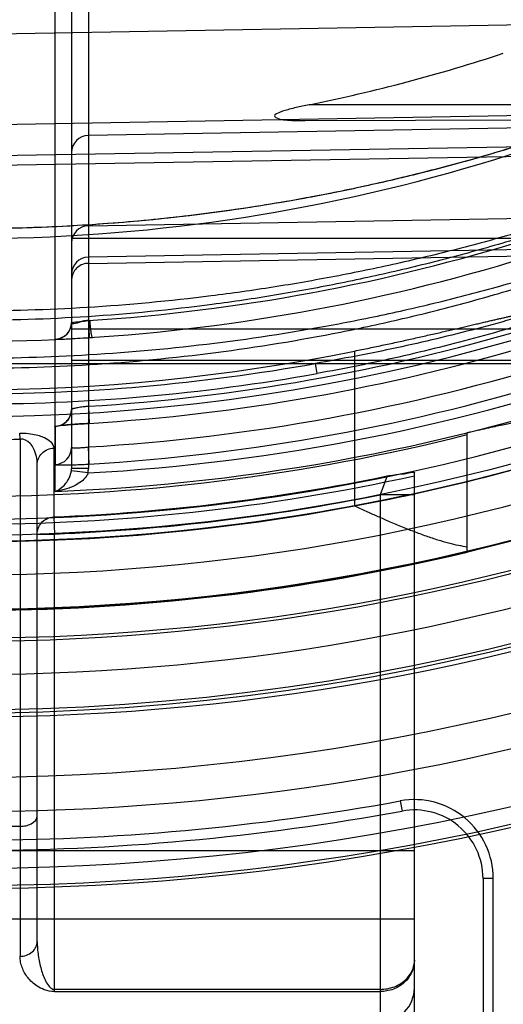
# Model space of a CAD drawing. Header units: millimetres. Extents: x 0 to 297, y 0 to 210.
# Tile 23 of 256: x 141.287 to 141.414, y 90.17 to 90.428. Entities that reach past the tile are written whole.
import ezdxf

# ---------------------------------------------------------------- set-up
doc = ezdxf.new("R2010")
doc.units = ezdxf.units.MM
doc.header["$LTSCALE"] = 16.335
doc.layers.get('0').update_dxf_attribs({"linetype": 'CONTINUOUS'})
for name, color, linetype in [('01_GLOBAL', 7, 'CONTINUOUS'), ('INTFCLR_1', 7, 'CONTINUOUS'), ('INTFCLR_144815', 7, 'CONTINUOUS')]:
    doc.layers.add(name, color=color, linetype=linetype)

msp = doc.modelspace()

# ---------------------------------------------------------------- linework, layer by layer
at = {"color": 7, "linetype": 'Continuous'}
msp.add_circle((142.5788034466, 92.2083412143), 3.42, dxfattribs=at)
at = {"color": 9, "linetype": 'Continuous'}
msp.add_arc((142.5788034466, 92.2083412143), 3.3761688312, 182.9674534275, 267.0325465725, dxfattribs=at)
at = {"layer": '01_GLOBAL', "color": 7, "linetype": 'Continuous'}
msp.add_circle((142.5788034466, 92.2083412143), 3.465, dxfattribs=at)
at = {"layer": 'INTFCLR_1', "color": 9, "linetype": 'Continuous'}
for p, q in [((141.3049732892, 90.47766563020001), (141.3049732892, 90.3103930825)), ((141.300551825, 90.4731663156), (141.300551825, 90.3103930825)), ((141.2962393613, 90.3043379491), (141.2962393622, 90.44626296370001)), ((141.4979246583, 90.4281420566), (141.273551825, 90.4242256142)), ((141.273551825, 90.40049527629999), (141.5041320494, 90.4045171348)), ((141.5140444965, 90.4058395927), (141.3629629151, 90.4058395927)), ((141.5045281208, 90.4012532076), (141.3049732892, 90.3977699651)), ((141.3618742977, 90.4016478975), (141.5072684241, 90.4021554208)), ((141.5062536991, 90.3963016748), (141.273551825, 90.3922428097)), ((141.273551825, 90.38987204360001), (141.5103153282, 90.39388320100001)), ((141.3049732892, 90.37405891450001), (141.5105766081, 90.37764511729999)), ((141.4206987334, 90.3706927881), (141.300551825, 90.3706927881)), ((141.5126472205, 90.36942876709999), (141.3049732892, 90.36580644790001)), ((141.3049732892, 90.3641945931), (141.5166176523, 90.3677801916)), ((141.300551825, 90.347001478), (141.4197476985, 90.347001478)), ((141.300551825, 90.3387490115), (141.4298201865, 90.3387490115)), ((141.264551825, 90.3379138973), (141.4500484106, 90.3379138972)), ((141.3649981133, 90.3352795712), (141.3645680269, 90.3379138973)), ((141.3049732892, 90.32668671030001), (141.3051687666, 90.3221983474)), ((141.2962483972, 90.3213866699), (141.296244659, 90.3113994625)), ((141.287051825, 90.3180925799), (141.2869411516, 90.3196065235)), ((141.287051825, 90.3180925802), (141.2870518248, 90.1823241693)), ((141.2958673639, 90.3157146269), (141.2958673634, 90.29763733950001)), ((141.3051632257, 90.31151280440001), (141.3049732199, 90.31600197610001)), ((141.291551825, 90.1862496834), (141.291551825, 90.31138011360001)), ((141.3049732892, 90.3103930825), (141.300551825, 90.3103930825)), ((141.3048944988, 90.3091832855), (141.3005124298, 90.3097667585)), ((141.3833673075, 90.3084007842), (141.381551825, 90.3034505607)), ((141.390551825, 90.1650895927), (141.390551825, 90.3091652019)), ((141.381551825, 90.3034505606), (141.381551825, 90.1590895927)), ((141.390551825, 90.3034505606), (141.381551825, 90.3034505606)), ((141.2958673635, 90.29763733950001), (141.296051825, 90.29315339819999)), ((141.291551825, 90.29315339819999), (141.296051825, 90.29315339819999)), ((141.296051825, 90.1730662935), (141.296051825, 90.29315339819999)), ((141.287051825, 90.21643761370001), (141.273551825, 90.21643761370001)), ((141.273551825, 90.2100895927), (141.390551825, 90.2100895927)), ((141.390551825, 90.1920895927), (141.273551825, 90.1920895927)), ((141.381551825, 90.17365716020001), (141.296051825, 90.17365716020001)), ((141.296051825, 90.1730662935), (141.381551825, 90.1730662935))]:
    msp.add_line(p, q, dxfattribs=at)
at = {"layer": 'INTFCLR_1', "color": 7, "linetype": 'Continuous'}
for p, q in [((141.300551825, 90.34870764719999), (141.3054067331, 90.34924681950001)), ((141.3049732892, 90.349192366), (141.3051814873, 90.34470151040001)), ((141.2961046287, 90.3442065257), (141.3051814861, 90.34470151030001)), ((141.2961046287, 90.3442065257), (141.3051814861, 90.34470151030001)), ((141.2974676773, 90.3045381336), (141.2962393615, 90.3043379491))]:
    msp.add_line(p, q, dxfattribs=at)
at = {"layer": 'INTFCLR_1', "color": 6, "linetype": 'Continuous'}
for centre, radius, start, end in [((141.273551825, 90.84008959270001), 0.5431065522, 270, 90.00000002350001), ((141.273551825, 90.84008959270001), 0.5161422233, 270, 90.00000002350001), ((141.2749972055, 90.8404008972), 0.4433751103, 281.4434224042, 288.2548136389), ((141.2739012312, 90.84009372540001), 0.5295041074, 273.3847160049, 287.2678979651), ((141.273551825, 90.84008959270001), 0.5443766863, 270, 282.4111497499), ((141.2735518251, 90.8400895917), 0.5429110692, 272.3557200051, 281.669826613)]:
    msp.add_arc(centre, radius, start, end, dxfattribs=at)
at = {"layer": 'INTFCLR_1', "color": 9, "linetype": 'Continuous'}
for centre, radius, start, end in [((141.273551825, 90.84008959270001), 0.4693968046, 269.9999999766, 303.1824438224), ((141.273551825, 90.84008959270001), 0.4963968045, 269.9999999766, 298.0879374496), ((141.305051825, 90.39327065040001), 0.0045, 91.00000022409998, 179.999999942), ((141.3050500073, 90.36956119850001), 0.0044982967, 90.97720741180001, 179.9785806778), ((141.2736296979, 90.8400931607), 0.4919004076, 273.6533268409, 287.3964293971), ((141.3050500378, 90.3613087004), 0.0044982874, 90.9775889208, 179.9781790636), ((141.296051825, 90.34870764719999), 0.0045, 272.6216982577, 359.9999999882), ((141.2732867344, 90.84009317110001), 0.514383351, 273.531716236, 286.5427789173), ((141.2732087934, 90.8400898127), 0.5188766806, 273.5313428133, 286.5425042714), ((141.2739863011, 90.8400578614), 0.5249714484, 273.3839117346, 287.2680685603), ((141.274791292, 90.83993628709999), 0.5099866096, 269.8607487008, 280.1390360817), ((141.2752615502, 90.8399374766), 0.5315807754, 273.1956074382, 289.1963105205), ((141.2747491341, 90.839950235), 0.5126766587, 269.8661908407, 280.1388879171), ((141.2751967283, 90.83993575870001), 0.5360110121, 272.2498865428, 289.1963144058), ((141.2735531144, 90.7163049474), 0.3984410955, 269.9998145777, 271.9414844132), ((141.2960536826, 90.3158936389), 0.0044981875, 272.43327408, 359.9796995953), ((141.2955534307, 90.3103930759), 0.0049983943, 352.8016912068, 7.60508e-05), ((141.2956398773, 90.3103934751), 0.0093334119, 352.5499207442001, 359.9975900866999), ((141.273551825, 90.84008959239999), 0.5488765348, 269.9999999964, 282.3077587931), ((141.273551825, 90.84008959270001), 0.5473988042, 272.355720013, 281.3789241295), ((141.381551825, 90.1740895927), 0.009000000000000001, 269.9999999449, 360)]:
    msp.add_arc(centre, radius, start, end, dxfattribs=at)
at = {"layer": 'INTFCLR_1', "color": 7, "linetype": 'Continuous'}
for centre, radius, start, end in [((141.2890196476, 90.4743088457), 0.1261295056, 275.245950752, 277.2665899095), ((141.2727326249, 90.8558037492), 0.5121320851, 272.6328363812, 273.7307829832), ((141.2960537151, 90.32588074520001), 0.0044981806, 272.4804859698, 359.9789248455)]:
    msp.add_arc(centre, radius, start, end, dxfattribs=at)
at = {"layer": 'INTFCLR_1', "color": 9, "linetype": 'Continuous'}
for points, knots in [([(141.4979246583, 90.4281420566), (141.4975839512, 90.4279634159), (141.4968323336, 90.4275704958), (141.4955367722, 90.42689765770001), (141.4939209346, 90.4260654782), (141.4919580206, 90.42506519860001), (141.4888156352, 90.4234838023), (141.4853748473, 90.42179000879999), (141.4816812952, 90.4200149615), (141.4776137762, 90.4180944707), (141.4733915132, 90.4161567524), (141.46903869, 90.4142175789), (141.4645094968, 90.4122414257), (141.4563523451, 90.408796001), (141.4443839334, 90.4040755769), (141.4321227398, 90.39969417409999), (141.4220853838, 90.3963843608), (141.4118819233, 90.39320678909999), (141.3989800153, 90.3895401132), (141.3833327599, 90.3856521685), (141.3623411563, 90.3811731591), (141.3359251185, 90.3768953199), (141.3045305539, 90.37390872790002), (141.2837085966, 90.3732625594), (141.2735518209, 90.3732631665)], [0, 0, 0, 0, 0.0049484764, 0.0109096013, 0.0187784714, 0.0283278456, 0.0392482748, 0.0640294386, 0.0776580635, 0.09196065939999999, 0.1218892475, 0.1374137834, 0.1532564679, 0.1854526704, 0.2513126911, 0.3187201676, 0.3529062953, 0.3872583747, 0.456181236, 0.5254040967, 0.5946131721, 0.7322373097, 0.8693511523, 1, 1, 1, 1]), ([(141.5053531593, 90.4048333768), (141.5053261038, 90.4049382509), (141.5047232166, 90.40474132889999), (141.5040628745, 90.4045424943), (141.5026381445, 90.4039435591), (141.5012968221, 90.40336228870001), (141.4999942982, 90.4027812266), (141.4984799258, 90.40209926), (141.4954752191, 90.4007316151), (141.4908007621, 90.39859416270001), (141.4858384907, 90.39635606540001), (141.4815838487, 90.39447011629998), (141.4770714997, 90.3924969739), (141.4724512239, 90.3905227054), (141.4677360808, 90.3885599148), (141.4604375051, 90.3855776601), (141.449262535, 90.3812334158), (141.4340337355, 90.3758232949), (141.4210574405, 90.37165928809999), (141.4105126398, 90.3685505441), (141.3998645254, 90.3655966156), (141.3891338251, 90.36289906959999), (141.3783290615, 90.36046388), (141.3674828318, 90.3582067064), (141.3538876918, 90.3557277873), (141.3321126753, 90.3524999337), (141.3053368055, 90.3498841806), (141.2839580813, 90.34919202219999), (141.2735518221, 90.3491851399)], [0, 0, 0, 0, 0.0013514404, 0.0051117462, 0.0111694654, 0.0192133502, 0.0238581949, 0.028879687, 0.0399624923, 0.0650326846, 0.09302694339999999, 0.1078824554, 0.1231033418, 0.1544783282, 0.1705742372, 0.186831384, 0.2528572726, 0.3201560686, 0.3884586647, 0.4228741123, 0.4573253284, 0.52633651, 0.5609061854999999, 0.5955214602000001, 0.6645675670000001, 0.733304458, 0.8701529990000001, 1, 1, 1, 1]), ([(141.5040237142, 90.40455694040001), (141.5035395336, 90.40454841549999), (141.5021423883, 90.40390005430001), (141.5000610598, 90.4031256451), (141.4976312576, 90.4020597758), (141.494306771, 90.40062125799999), (141.4896562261, 90.39858321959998), (141.484721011, 90.39645652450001), (141.4804895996, 90.39466299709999), (141.4760013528, 90.39278668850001), (141.4714061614, 90.3909095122), (141.4667171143, 90.38904360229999), (141.4594561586, 90.386207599), (141.4483388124, 90.382077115), (141.4331933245, 90.37693608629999), (141.4202907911, 90.3729810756), (141.4098058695, 90.3700288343), (141.3992144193, 90.3672229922), (141.3885428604, 90.3646618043), (141.3777992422, 90.3623504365), (141.3670112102, 90.360207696), (141.3534895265, 90.3578551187), (141.3318311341, 90.3547924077), (141.3051875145, 90.3523107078), (141.2839161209, 90.3516545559), (141.2735518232, 90.35164818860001)], [0, 0, 0, 0, 0.006095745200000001, 0.0187161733, 0.0283459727, 0.039384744, 0.0643536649, 0.09223808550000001, 0.1070379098, 0.1222039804, 0.1534738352, 0.1695201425, 0.1857302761, 0.2515978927, 0.31878918, 0.3870365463, 0.4214437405, 0.4558992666, 0.5249549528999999, 0.5595635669, 0.5942281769, 0.6634010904, 0.7322967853, 0.8695355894, 1, 1, 1, 1]), ([(141.4413394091, 90.40303320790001), (141.438034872, 90.4018026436), (141.4330328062, 90.4000277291), (141.42630253, 90.3977752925), (141.4160662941, 90.3944412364), (141.4039755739, 90.39088078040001), (141.3899957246, 90.3873006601), (141.3759242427, 90.38398778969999), (141.3582333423, 90.3804813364), (141.3369017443, 90.3772164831), (141.3155021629, 90.3749046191), (141.2943774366, 90.37355297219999), (141.2803821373, 90.3732692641), (141.2735518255, 90.3732631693)], [0, 0, 0, 0, 0.0617613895, 0.09294716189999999, 0.1243056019, 0.2503181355, 0.3136033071, 0.3770490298, 0.5034991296, 0.6293644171, 0.7549040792, 0.8803678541, 1, 1, 1, 1]), ([(141.2735518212, 90.3366440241), (141.2841427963, 90.33663695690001), (141.3058222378, 90.3373070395), (141.3384394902, 90.34043520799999), (141.3657997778, 90.3449116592), (141.3874863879, 90.3495939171), (141.4009698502, 90.3529885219), (141.4117015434, 90.3559867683), (141.4223540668, 90.3591629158), (141.4354751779, 90.3634500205), (141.4508885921, 90.36909062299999), (141.4621994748, 90.37369057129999), (141.4695860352, 90.3768936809), (141.4743608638, 90.37901664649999), (141.480138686, 90.38168122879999), (141.4857496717, 90.38439755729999), (141.4900495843, 90.38655840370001), (141.4940026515, 90.38859562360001), (141.4976969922, 90.3905710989), (141.5010731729, 90.3924591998), (141.5031913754, 90.39368641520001), (141.504743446, 90.3946195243), (141.5057605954, 90.3952703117), (141.5065122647, 90.39575150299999), (141.5069707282, 90.3961507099), (141.5074982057, 90.3964842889), (141.5074653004, 90.3966128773)], [0, 0, 0, 0, 0.1300529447, 0.2661331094, 0.4020882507, 0.4702130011, 0.538530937, 0.5727884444, 0.6070345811, 0.6750243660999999, 0.7422549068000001, 0.8085418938, 0.8249270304, 0.8411191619, 0.8727082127, 0.9030530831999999, 0.9176638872, 0.9318010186, 0.9576603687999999, 0.9691085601, 0.9792872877, 0.9877519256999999, 0.9912650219, 0.9942421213, 0.9983701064, 1, 1, 1, 1]), ([(141.2735518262, 90.339313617), (141.2841012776, 90.3393060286), (141.3056746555, 90.3399398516), (141.3381264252, 90.3429052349), (141.3653422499, 90.3471511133), (141.386917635, 90.3515961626), (141.4003306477, 90.3548196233), (141.4110066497, 90.3576676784), (141.4215996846, 90.3606840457), (141.4346470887, 90.36475619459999), (141.44997719, 90.3701169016), (141.4612313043, 90.3744917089), (141.468581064, 90.3775389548), (141.4733294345, 90.37955764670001), (141.4790751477, 90.382091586), (141.4846565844, 90.3846759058), (141.4889338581, 90.38673202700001), (141.492864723, 90.3886699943), (141.4965387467, 90.39054966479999), (141.4998971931, 90.39234691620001), (141.5020034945, 90.3935148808), (141.5035474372, 90.3944031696), (141.5045586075, 90.3950228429), (141.505306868, 90.3954806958), (141.5057568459, 90.3958599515), (141.5062871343, 90.3961775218), (141.5062536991, 90.3963016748)], [0, 0, 0, 0, 0.1306792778, 0.2671603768, 0.403412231, 0.4716300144, 0.5399961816, 0.574258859, 0.6084964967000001, 0.6764259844, 0.7435346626, 0.8096342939, 0.8259619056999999, 0.8420925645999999, 0.8735478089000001, 0.9037455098, 0.9182782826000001, 0.9323349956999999, 0.9580326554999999, 0.9694016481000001, 0.9795043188, 0.9878994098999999, 0.9913807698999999, 0.9943285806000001, 0.998407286, 1, 1, 1, 1]), ([(141.5103153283, 90.39388320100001), (141.510317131, 90.39334350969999), (141.5096385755, 90.3920541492), (141.5079897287, 90.39027221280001), (141.5055342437, 90.38818576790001), (141.5024513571, 90.3859442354), (141.4989053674, 90.3836182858), (141.4936312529, 90.3804349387), (141.4880099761, 90.3773626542), (141.482121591, 90.374373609), (141.4759145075, 90.3713745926), (141.4679187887, 90.36776049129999), (141.4580899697, 90.36368367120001), (141.4447235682, 90.35856436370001), (141.4277195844, 90.3528113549), (141.4069746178, 90.3468737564), (141.3859125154, 90.34185716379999), (141.3717075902, 90.339145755), (141.3645680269, 90.3379138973)], [0, 0, 0, 0, 0.0102308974, 0.025819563, 0.0465372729, 0.07094893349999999, 0.09813150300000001, 0.1268757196, 0.1877218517, 0.2195079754, 0.2520561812, 0.3183951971, 0.3858144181, 0.4537427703, 0.5897004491, 0.725948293, 0.8626566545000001, 1, 1, 1, 1]), ([(141.5115099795, 90.3941764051), (141.5115099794, 90.39361172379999), (141.5108402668, 90.3922652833), (141.5091773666, 90.3903837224), (141.506709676, 90.38818839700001), (141.5036088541, 90.38582950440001), (141.5000426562, 90.38338487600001), (141.4947440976, 90.3800372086), (141.4890921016, 90.37680618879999), (141.483169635, 90.37366265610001), (141.4769325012, 90.3705075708), (141.4688950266, 90.3667103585), (141.4590154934, 90.3624175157), (141.4455822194, 90.3570360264), (141.4284939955, 90.3509793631), (141.407637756, 90.3447260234), (141.3864627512, 90.33944515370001), (141.3721802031, 90.3365639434), (141.3649981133, 90.3352795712)], [0, 0, 0, 0, 0.0105762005, 0.0264755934, 0.0474618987, 0.0721050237, 0.09948727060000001, 0.1283920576, 0.1894824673, 0.2213568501, 0.2539711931, 0.3203882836, 0.3878155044, 0.4556932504, 0.5913945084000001, 0.7272133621, 0.8633490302, 1, 1, 1, 1]), ([(141.3049732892, 90.3641945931), (141.304458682, 90.3641858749), (141.3034274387, 90.3639950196), (141.3020738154, 90.3632162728), (141.3009040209, 90.3618548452), (141.300551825, 90.3605745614), (141.300551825, 90.3598276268)], [0, 0, 0, 0, 0.2258174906, 0.4501580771, 0.672280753, 1, 1, 1, 1]), ([(141.2869411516, 90.3196065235), (141.2873384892, 90.3196199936), (141.2884727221, 90.3196208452), (141.2902030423, 90.3194617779), (141.292001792, 90.3190454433), (141.2941024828, 90.31828262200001), (141.2958673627, 90.31693525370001), (141.2958673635, 90.3157146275)], [0, 0, 0, 0, 0.1155395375, 0.3292174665, 0.5049943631, 0.6452648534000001, 1, 1, 1, 1]), ([(141.2915518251, 90.311380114), (141.2915518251, 90.31209699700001), (141.2914062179, 90.3135456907), (141.2907471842, 90.31546416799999), (141.2895409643, 90.3173407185), (141.2879955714, 90.31815838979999), (141.287051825, 90.3180925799)], [0, 0, 0, 0, 0.2431938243, 0.4901265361, 0.6790680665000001, 1, 1, 1, 1]), ([(141.2915518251, 90.311380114), (141.2915518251, 90.3119098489), (141.291767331, 90.3130269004), (141.2927284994, 90.3144731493), (141.2941863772, 90.31544528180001), (141.2953199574, 90.31569297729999), (141.2958673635, 90.3157146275)], [0, 0, 0, 0, 0.2366232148, 0.4941212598, 0.7552921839, 1, 1, 1, 1]), ([(141.300551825, 90.3158920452), (141.3005518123, 90.3158422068), (141.3008033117, 90.3158000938), (141.3013600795, 90.31574457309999), (141.3024433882, 90.3157794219), (141.3037192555, 90.3158669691), (141.3045445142, 90.3159512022), (141.3049732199, 90.31600197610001)], [0, 0, 0, 0, 0.03358947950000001, 0.12139917, 0.4448118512, 0.7090467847, 1, 1, 1, 1]), ([(141.296244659, 90.3113994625), (141.2962446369, 90.3113393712), (141.2965921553, 90.3113467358), (141.2969829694, 90.31127360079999), (141.2978561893, 90.3112785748), (141.2989227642, 90.3112711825), (141.3002659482, 90.31129909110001), (141.301785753, 90.3113458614), (141.3034420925, 90.3114177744), (141.3045819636, 90.31147842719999), (141.3051632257, 90.31151280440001)], [0, 0, 0, 0, 0.0201749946, 0.0770704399, 0.1687722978, 0.2929861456, 0.443710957, 0.6166916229, 0.8045065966, 1, 1, 1, 1]), ([(141.2962393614, 90.3043379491), (141.2967209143, 90.3045211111), (141.2976851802, 90.30505598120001), (141.2988407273, 90.3061276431), (141.299935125, 90.3076664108), (141.300407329, 90.3089354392), (141.3005124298, 90.3097667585)], [0, 0, 0, 0, 0.2147932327, 0.4539785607, 0.6506607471, 1, 1, 1, 1]), ([(141.291551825, 90.29315339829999), (141.291551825, 90.29365087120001), (141.2917337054, 90.29473491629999), (141.29256413, 90.2961488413), (141.2939811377, 90.2972773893), (141.2951888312, 90.2976095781), (141.2958673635, 90.29763733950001)], [0, 0, 0, 0, 0.2184885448, 0.4726637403, 0.7017414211, 1, 1, 1, 1]), ([(141.287051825, 90.21643761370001), (141.2875679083, 90.21643761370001), (141.288573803, 90.21655331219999), (141.2903378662, 90.21711213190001), (141.291551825, 90.21833491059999), (141.291551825, 90.219226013)], [0, 0, 0, 0, 0.2735899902, 0.5276020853, 1, 1, 1, 1]), ([(141.2870518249, 90.1823241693), (141.2876115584, 90.1823241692), (141.2887661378, 90.1825119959), (141.2902853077, 90.1833639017), (141.2913158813, 90.18469620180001), (141.291551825, 90.1857566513), (141.291551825, 90.18624968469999)], [0, 0, 0, 0, 0.2551034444, 0.5222157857, 0.7752956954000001, 1, 1, 1, 1]), ([(141.291551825, 90.18624968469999), (141.291551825, 90.18562215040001), (141.2915996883, 90.1843747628), (141.2917985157, 90.1825258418), (141.2921146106, 90.18071548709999), (141.2925390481, 90.17897258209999), (141.2930898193, 90.17728389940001), (141.2939118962, 90.17539005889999), (141.2950279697, 90.17365716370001), (141.2960518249, 90.17365716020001)], [0, 0, 0, 0, 0.135456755, 0.2691452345, 0.4012346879, 0.5314616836, 0.6574988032, 0.77899521, 1, 1, 1, 1]), ([(141.296051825, 90.1730662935), (141.295142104, 90.1730645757), (141.2935412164, 90.17338725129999), (141.291604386, 90.1743938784), (141.2901818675, 90.17550464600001), (141.289065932, 90.17670147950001), (141.2881924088, 90.17798762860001), (141.2875496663, 90.17935876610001), (141.2871418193, 90.1808118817), (141.2870576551, 90.18181713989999), (141.2870518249, 90.1823241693)], [0, 0, 0, 0, 0.1926898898, 0.3367245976, 0.4596332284, 0.5731735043, 0.6820118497, 0.7876036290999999, 0.8925981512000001, 1, 1, 1, 1]), ([(141.390551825, 90.18131527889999), (141.390551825, 90.179715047), (141.3897959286, 90.177488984), (141.3879682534, 90.1754564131), (141.3865966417, 90.1744191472), (141.3845047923, 90.17338914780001), (141.3827269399, 90.1730663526), (141.3815518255, 90.1730663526)], [0, 0, 0, 0, 0.3570122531, 0.4818886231, 0.6084067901, 0.7378316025, 1, 1, 1, 1]), ([(141.381551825, 90.17365716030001), (141.3821918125, 90.17365716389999), (141.3834664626, 90.17377354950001), (141.3852956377, 90.1742906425), (141.3869578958, 90.17512707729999), (141.3883794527, 90.1762468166), (141.3894935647, 90.1776013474), (141.3903267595, 90.1792896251), (141.390551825, 90.18058813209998), (141.390551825, 90.18131527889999)], [0, 0, 0, 0, 0.1469100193, 0.2918792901, 0.4339298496, 0.5713149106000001, 0.7043475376, 0.8330824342, 1, 1, 1, 1])]:
    msp.add_open_spline(points, degree=3, knots=knots, dxfattribs=at)
at = {"layer": 'INTFCLR_1', "color": 6, "linetype": 'Continuous'}
for points, knots in [([(141.3629629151, 90.4058395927), (141.3623456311, 90.4057146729), (141.3612004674, 90.4054754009), (141.3594429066, 90.40507737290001), (141.357830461, 90.40467453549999), (141.3562335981, 90.40421267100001), (141.3550523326, 90.4037899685), (141.3531245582, 90.40294072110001), (141.355173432, 90.40193086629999), (141.3564961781, 90.4018847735), (141.3580121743, 90.40172677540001), (141.3597774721, 90.4016625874), (141.3610650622, 90.4016450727), (141.3618742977, 90.4016478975)], [0, 0, 0, 0, 0.104548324, 0.1943844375, 0.2983521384, 0.3834176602, 0.460904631, 0.5365502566, 0.6208166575, 0.7044791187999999, 0.7870416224, 0.8656635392, 1, 1, 1, 1]), ([(141.3049732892, 90.349192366), (141.3044706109, 90.34912769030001), (141.3032516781, 90.34921999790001), (141.300551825, 90.3477317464), (141.300551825, 90.34870764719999)], [0, 0, 0, 0, 0.3418183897, 1, 1, 1, 1]), ([(141.3833673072, 90.30840078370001), (141.3840065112, 90.30849743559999), (141.3851410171, 90.3086541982), (141.3871122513, 90.3089995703), (141.3884443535, 90.3088883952), (141.3905516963, 90.30968376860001), (141.3905518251, 90.3091652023)], [0, 0, 0, 0, 0.2679661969, 0.485126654, 0.7850507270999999, 1, 1, 1, 1])]:
    msp.add_open_spline(points, degree=3, knots=knots, dxfattribs=at)
at = {"layer": 'INTFCLR_1', "color": 7, "linetype": 'Continuous'}
for points, knots in [([(141.3060562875, 90.3447565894), (141.3060081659, 90.34475364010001), (141.3059279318, 90.34498390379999), (141.3058396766, 90.3453149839), (141.3057270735, 90.3459874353), (141.3056096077, 90.3468924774), (141.3054972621, 90.3480129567), (141.3054341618, 90.3488335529), (141.3054067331, 90.34924681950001)], [0, 0, 0, 0, 0.0316968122, 0.1182537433, 0.2635564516, 0.4580123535, 0.7277009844, 1, 1, 1, 1]), ([(141.300551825, 90.34870764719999), (141.3005514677, 90.3478721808), (141.3001024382, 90.3464086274), (141.2984997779, 90.34474070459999), (141.2970507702, 90.34424860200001), (141.2962152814, 90.34421041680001)], [0, 0, 0, 0, 0.3680915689, 0.6315143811, 1, 1, 1, 1]), ([(141.3005307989, 90.3258438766), (141.3005273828, 90.32501100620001), (141.3000930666, 90.3235483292), (141.2984884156, 90.32188343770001), (141.2970416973, 90.32139109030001), (141.2962060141, 90.32135156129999)], [0, 0, 0, 0, 0.3674782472, 0.6308714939, 1, 1, 1, 1]), ([(141.3049732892, 90.32668671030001), (141.3046845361, 90.3266506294), (141.3038869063, 90.3265490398), (141.3024070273, 90.3263470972), (141.3017289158, 90.3262046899), (141.3003698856, 90.32595840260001), (141.3005307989, 90.3258438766)], [0, 0, 0, 0, 0.1922347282, 0.5468783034, 0.8695256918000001, 1, 1, 1, 1]), ([(141.3049732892, 90.32668671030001), (141.304510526, 90.32662888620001), (141.3035876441, 90.3265066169), (141.3020989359, 90.3263071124), (141.3010923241, 90.3260727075), (141.300551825, 90.3258790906)], [0, 0, 0, 0, 0.3108167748, 0.6206582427, 1, 1, 1, 1]), ([(141.2962060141, 90.32135156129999), (141.2958542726, 90.3214740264), (141.2987859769, 90.32171359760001), (141.2995842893, 90.32181975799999), (141.3018239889, 90.32197905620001), (141.3034330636, 90.3220891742), (141.3045863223, 90.3221624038), (141.3051687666, 90.3221983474)], [0, 0, 0, 0, 0.1239702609, 0.4479389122, 0.6189621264, 0.8057646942, 1, 1, 1, 1]), ([(141.305168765, 90.3221983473), (141.304323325, 90.3221461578), (141.3027047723, 90.32204315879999), (141.3004495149, 90.32187772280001), (141.2983140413, 90.32172013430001), (141.2969612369, 90.3215353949), (141.2962483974, 90.3213866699)], [0, 0, 0, 0, 0.2835424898, 0.5428589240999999, 0.7570536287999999, 1, 1, 1, 1]), ([(141.3048944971, 90.3091832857), (141.3047871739, 90.3088411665), (141.3043214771, 90.3079784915), (141.3031351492, 90.306845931), (141.3016671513, 90.3059519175), (141.3002340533, 90.305317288), (141.2985019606, 90.30473214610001), (141.2971485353, 90.30445329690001), (141.2962393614, 90.3043379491)], [0, 0, 0, 0, 0.104118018, 0.2794476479, 0.4695993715, 0.6009388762, 0.7338779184, 1, 1, 1, 1])]:
    msp.add_open_spline(points, degree=3, knots=knots, dxfattribs=at)
at = {"layer": 'INTFCLR_144815', "color": 9, "linetype": 'Continuous'}
for p, q in [((141.3748484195, 90.3411836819), (141.3748484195, 90.3005156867)), ((141.386814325, 90.22309940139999), (141.387301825, 90.22044377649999)), ((141.408551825, 90.2027396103), (141.408551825, 90.1351108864)), ((141.411251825, 90.2027396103), (141.408551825, 90.2027396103)), ((141.411251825, 90.13641409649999), (141.411251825, 90.2027396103))]:
    msp.add_line(p, q, dxfattribs=at)
at = {"layer": 'INTFCLR_144815', "color": 6, "linetype": 'Continuous'}
msp.add_line((141.4044191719, 90.28839879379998), (141.4044191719, 90.3198068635), dxfattribs=at)
for radius in [0.5743020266, 0.5472855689]:
    msp.add_circle((141.273551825, 90.84008959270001), radius, dxfattribs=at)
for radius, start, end in [(0.7917112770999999, 313.9937911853, 154.5150993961), (0.7647112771, 312.9543589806, 154.5144414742), (0.5949342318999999, 45.0000000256, 314.9999999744), (0.5938695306, 44.999999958, 315.000000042), (0.5930090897, 44.99999997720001, 315.0000000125), (0.5750735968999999, 47.86578076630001, 312.1342192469), (0.5668530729, 45.72777364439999, 314.2722263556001), (0.5488570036, 45.6663486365, 314.3336513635), (0.54882, 45.741955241, 314.258044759), (0.7647112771, 205.4855585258, 293.0456409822), (0.7917112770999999, 205.4849006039, 292.0062088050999), (0.6399428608, 259.4836750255, 310.0313711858), (0.5090855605, 258.5228250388, 281.4771749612), (0.5370448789, 255.8961331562, 284.1038668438), (0.5489999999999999, 280.6326298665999, 288.4538817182), (0.6965571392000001, 259.4503932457, 303.9200871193), (0.6975, 259.2774523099, 303.8556636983)]:
    msp.add_arc((141.273551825, 90.84008959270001), radius, start, end, dxfattribs=at)
at = {"layer": 'INTFCLR_144815', "color": 9, "linetype": 'Continuous'}
for centre, radius, start, end in [((141.273551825, 90.84008959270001), 0.6197635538, 52.2436298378, 307.7563701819), ((141.273551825, 90.84008959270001), 0.5837869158, 52.5411294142, 307.4588705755), ((141.273551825, 90.84008959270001), 0.5666595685, 45.7280221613, 314.2719778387), ((141.273551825, 90.84008959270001), 0.5576609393, 45.73034182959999, 314.2696581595), ((141.273551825, 90.84008959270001), 0.7495956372, 203.8266800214, 313.0809380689), ((141.273551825, 90.84008959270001), 0.7585963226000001, 203.8278898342, 312.5732768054), ((141.273551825, 90.84008959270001), 0.7855942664, 203.8266800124, 319.1799903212), ((141.273551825, 90.84008959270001), 0.6107702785, 258.4596803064, 309.0091107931), ((141.273551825, 90.84008959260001), 0.6346544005, 259.4138369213, 309.1798196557), ((141.273551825, 90.84008959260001), 0.6391516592, 259.4138369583, 309.1798197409), ((141.273551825, 90.84008959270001), 0.5490000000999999, 259.3673701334, 280.6326298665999), ((141.273551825, 90.84008959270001), 0.5670000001, 256.6554351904, 283.3445647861), ((141.273551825, 90.84008959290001), 0.6273000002, 259.5978789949, 280.4021210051), ((141.390551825, 90.2027396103), 0.0207, 359.9999998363, 100.4021210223), ((141.273551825, 90.84008959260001), 0.6299999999, 259.5978789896, 280.4021210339), ((141.390551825, 90.2027396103), 0.018, 3.01e-08, 100.4021209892)]:
    msp.add_arc(centre, radius, start, end, dxfattribs=at)
at = {"layer": 'INTFCLR_144815', "color": 6, "linetype": 'Continuous'}
for points, knots in [([(141.3748484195, 90.3411836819), (141.3754914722, 90.34131424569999), (141.3767767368, 90.341576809), (141.3787016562, 90.3419748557), (141.3806203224, 90.3423763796), (141.3825290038, 90.3427805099), (141.3844239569, 90.3431863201), (141.3863014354, 90.34359283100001), (141.3881577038, 90.34399901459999), (141.3899890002, 90.344403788), (141.3917915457, 90.3448060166), (141.3935616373, 90.34520453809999), (141.3952957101, 90.3455981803), (141.3969903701, 90.3459857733), (141.3986423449, 90.3463661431), (141.400248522, 90.3467381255), (141.4018059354, 90.34710056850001), (141.4033117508, 90.3474523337), (141.404763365, 90.3477923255), (141.4061582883, 90.3481194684), (141.4074942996, 90.3484327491), (141.4087692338, 90.3487311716), (141.409981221, 90.3490138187), (141.4111284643, 90.34927980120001), (141.4122094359, 90.3495283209), (141.4132226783, 90.3497585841), (141.4141670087, 90.3499700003), (141.4150411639, 90.3501616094), (141.4158445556, 90.35033389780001), (141.416769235, 90.3505225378), (141.4177474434, 90.3507252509), (141.4187907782, 90.35085453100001), (141.4194786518, 90.3510268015), (141.4197867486, 90.35090463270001)], [0, 0, 0, 0, 0.0427947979, 0.0855544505, 0.1281966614, 0.1706383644, 0.2127958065, 0.2545851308, 0.2959223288, 0.3367235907, 0.3769025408, 0.4163732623, 0.4550563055, 0.4928738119, 0.5297506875, 0.5656150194, 0.6003991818, 0.6340374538, 0.6664664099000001, 0.6976336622, 0.7274809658, 0.7559628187, 0.7830306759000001, 0.8086462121, 0.8327691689, 0.8553691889, 0.8764140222, 0.8958795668, 0.9137405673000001, 0.9299790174, 0.9575169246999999, 0.9783842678, 1, 1, 1, 1]), ([(141.4044191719, 90.3198068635), (141.4053039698, 90.3200016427), (141.4070016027, 90.3203757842), (141.4094335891, 90.32090968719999), (141.4116331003, 90.3213873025), (141.4135864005, 90.32180201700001), (141.4152834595, 90.3221521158), (141.4167132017, 90.32242377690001), (141.4178783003, 90.3226410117), (141.4188547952, 90.3227456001), (141.4194991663, 90.3228877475), (141.4197867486, 90.3227699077)], [0, 0, 0, 0, 0.1734439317, 0.332797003, 0.4766803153, 0.6043147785, 0.7151433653, 0.8082048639, 0.8834858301, 0.9405017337, 1, 1, 1, 1]), ([(141.3748484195, 90.3005156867), (141.3758490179, 90.3000596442), (141.3777482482, 90.2991982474), (141.3806420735, 90.29790744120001), (141.3836537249, 90.2965930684), (141.3869085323, 90.2952249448), (141.3902669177, 90.2938844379), (141.3935375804, 90.2926715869), (141.3966011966, 90.29164889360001), (141.3994226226, 90.29082832), (141.4019910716, 90.2902151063), (141.4036352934, 90.2899267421), (141.4044191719, 90.2898206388)], [0, 0, 0, 0, 0.1045982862, 0.1983703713, 0.3014069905, 0.4171606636, 0.5341986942, 0.6453462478, 0.7489281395, 0.8413582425, 0.9247560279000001, 1, 1, 1, 1])]:
    msp.add_open_spline(points, degree=3, knots=knots, dxfattribs=at)

doc.saveas('drawing.dxf')
